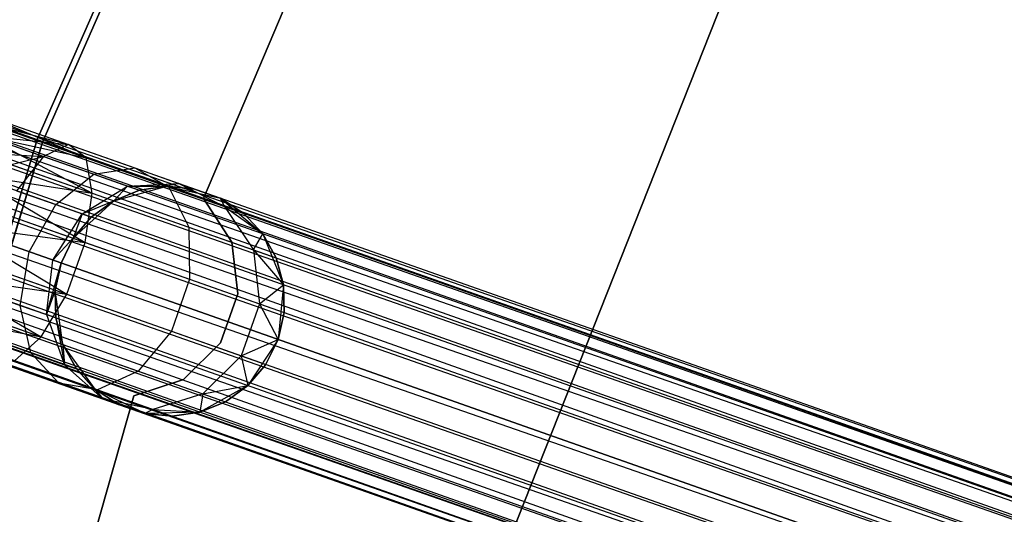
# Model space of a CAD drawing. Extents: x -189 to 189, y -189 to 189.
# Tile 111 of 256: x -58.31 to -49.75, y 18.16 to 22.46. Entities that reach past the tile are written whole.
import ezdxf

# ---------------------------------------------------------------- set-up
doc = ezdxf.new("R2010")
doc.units = 0
doc.header["$LTSCALE"] = 25.4
doc.layers.get('0').update_dxf_attribs({"linetype": 'CONTINUOUS'})

# ---------------------------------------------------------------- blocks, each defined once
blk = doc.blocks.new('NL2500012474_STL')
at = {"color": 0}
for p, q in [((32.737, 56.9115, 177.3795), (150.8592, 15.2869, 177.3795)), ((32.737, 56.9115, 177.3795), (150.8592, 15.2869, 177.6205)), ((32.737, 56.9115, 177.3795), (150.8592, 15.2869, 177.3795)), ((32.737, 56.9115, 177.3795), (150.8592, 15.2869, 177.6205)), ((32.737, 56.9115, 177.3795), (150.84, 15.2325, 177.8546)), ((32.737, 56.9115, 177.3795), (150.84, 15.2325, 177.8546)), ((32.7178, 56.8571, 177.8546), (150.84, 15.2325, 177.8546)), ((32.7178, 56.8571, 177.8546), (150.84, 15.2325, 177.8546)), ((32.7178, 56.8571, 177.8546), (150.8028, 15.1268, 178.0681)), ((32.7178, 56.8571, 177.8546), (150.8028, 15.1268, 178.0681)), ((32.7178, 56.8571, 177.8546), (150.7496, 14.976, 178.2485)), ((32.7178, 56.8571, 177.8546), (150.7496, 14.976, 178.2485)), ((32.6805, 56.7515, 176.9319), (150.8028, 15.1268, 176.9319)), ((32.6805, 56.7515, 176.9319), (150.8028, 15.1268, 176.9319)), ((32.6805, 56.7515, 176.9319), (150.84, 15.2325, 177.1454)), ((32.6805, 56.7515, 176.9319), (150.84, 15.2325, 177.1454)), ((32.6805, 56.7515, 176.9319), (150.8592, 15.2869, 177.3795)), ((32.6805, 56.7515, 176.9319), (150.8592, 15.2869, 177.3795)), ((32.6274, 56.6007, 178.2485), (150.7496, 14.976, 178.2485)), ((32.6274, 56.6007, 178.2485), (150.7496, 14.976, 178.2485)), ((32.6274, 56.6007, 178.2485), (150.6837, 14.7889, 178.3855)), ((32.6274, 56.6007, 178.2485), (150.6837, 14.7889, 178.3855)), ((32.6274, 56.6007, 178.2485), (150.6088, 14.5763, 178.4709)), ((32.6274, 56.6007, 178.2485), (150.6088, 14.5763, 178.4709)), ((32.5615, 56.4136, 176.6146), (150.6837, 14.7889, 176.6146)), ((32.5615, 56.4136, 176.6146), (150.6837, 14.7889, 176.6146)), ((32.5615, 56.4136, 176.6146), (150.7496, 14.976, 176.7515)), ((32.5615, 56.4136, 176.6146), (150.7496, 14.976, 176.7515)), ((32.5615, 56.4136, 176.6146), (150.8028, 15.1268, 176.9319)), ((32.5615, 56.4136, 176.6146), (150.8028, 15.1268, 176.9319)), ((32.4866, 56.201, 178.4709), (150.6088, 14.5763, 178.4709)), ((32.4866, 56.201, 178.4709), (150.6088, 14.5763, 178.4709)), ((150.6837, 14.7889, 176.6146), (32.407, 55.9753, 176.5)), ((32.407, 55.9753, 178.5), (150.5292, 14.3506, 178.5)), ((32.407, 55.9753, 178.5), (150.5292, 14.3506, 178.5)), ((150.6088, 14.5763, 176.5291), (32.407, 55.9753, 176.5)), ((150.6837, 14.7889, 176.6146), (32.407, 55.9753, 176.5)), ((150.6088, 14.5763, 176.5291), (32.407, 55.9753, 176.5)), ((150.5292, 14.3506, 176.5), (32.407, 55.9753, 176.5)), ((150.5292, 14.3506, 176.5), (32.407, 55.9753, 176.5)), ((32.3275, 55.7496, 178.4709), (150.4497, 14.1249, 178.4709)), ((32.3275, 55.7496, 178.4709), (150.4497, 14.1249, 178.4709)), ((32.3275, 55.7496, 178.4709), (150.3748, 13.9123, 178.3855)), ((32.3275, 55.7496, 178.4709), (150.3748, 13.9123, 178.3855)), ((32.3275, 55.7496, 178.4709), (150.3088, 13.7252, 178.2485)), ((32.3275, 55.7496, 178.4709), (150.3088, 13.7252, 178.2485)), ((32.2526, 55.537, 176.6146), (150.3748, 13.9123, 176.6146)), ((150.5292, 14.3506, 176.5), (32.2526, 55.537, 176.6146)), ((150.5292, 14.3506, 176.5), (32.2526, 55.537, 176.6146)), ((150.4497, 14.1249, 176.5291), (32.2526, 55.537, 176.6146)), ((150.4497, 14.1249, 176.5291), (32.2526, 55.537, 176.6146)), ((32.2526, 55.537, 176.6146), (150.3748, 13.9123, 176.6146)), ((32.1866, 55.3498, 178.2485), (150.3088, 13.7252, 178.2485)), ((32.1866, 55.3498, 178.2485), (150.3088, 13.7252, 178.2485)), ((32.1866, 55.3498, 178.2485), (150.2557, 13.5744, 178.0681)), ((32.1866, 55.3498, 178.2485), (150.2557, 13.5744, 178.0681)), ((150.3748, 13.9123, 176.6146), (32.1335, 55.1991, 176.9319)), ((150.3088, 13.7252, 176.7515), (32.1335, 55.1991, 176.9319)), ((150.3748, 13.9123, 176.6146), (32.1335, 55.1991, 176.9319)), ((150.3088, 13.7252, 176.7515), (32.1335, 55.1991, 176.9319)), ((150.2557, 13.5744, 176.9319), (32.1335, 55.1991, 176.9319)), ((150.2557, 13.5744, 176.9319), (32.1335, 55.1991, 176.9319)), ((32.0771, 55.039, 177.3795), (150.1993, 13.4143, 177.6205)), ((32.0771, 55.039, 177.3795), (150.1993, 13.4143, 177.3795)), ((32.0771, 55.039, 177.3795), (150.1993, 13.4143, 177.6205)), ((150.2557, 13.5744, 176.9319), (32.0771, 55.039, 177.3795)), ((150.2557, 13.5744, 176.9319), (32.0771, 55.039, 177.3795)), ((150.2185, 13.4687, 177.1454), (32.0771, 55.039, 177.3795)), ((150.2185, 13.4687, 177.1454), (32.0771, 55.039, 177.3795)), ((32.0771, 55.039, 177.3795), (150.1993, 13.4143, 177.3795)), ((32.0963, 55.0934, 177.8546), (150.2557, 13.5744, 178.0681)), ((32.0963, 55.0934, 177.8546), (150.2557, 13.5744, 178.0681)), ((32.0963, 55.0934, 177.8546), (150.2185, 13.4687, 177.8546)), ((32.0963, 55.0934, 177.8546), (150.2185, 13.4687, 177.8546)), ((32.0963, 55.0934, 177.8546), (150.1993, 13.4143, 177.6205)), ((32.0963, 55.0934, 177.8546), (150.1993, 13.4143, 177.6205)), ((133.1575, 21.4754, 26.5), (136.2381, 28.4597, 26.5)), ((136.2381, 28.4597, 17), (133.1575, 21.4754, 17)), ((136.2381, 28.4597, 17), (133.1575, 21.4754, 17)), ((133.1575, 21.4754, 26.5), (136.2381, 28.4597, 26.5)), ((133.2021, 21.4521, 20), (136.2124, 28.3006, 20)), ((136.2124, 28.3006, 19), (133.2021, 21.4521, 19)), ((133.2021, 21.4521, 20), (136.2124, 28.3006, 20)), ((136.2124, 28.3006, 19), (133.2021, 21.4521, 19)), ((134.6021, 20.96, 22), (136.797, 26.142, 22)), ((136.797, 26.142, 20), (134.6021, 20.96, 20)), ((136.797, 26.142, 20), (134.6021, 20.96, 20)), ((134.6021, 20.96, 22), (136.797, 26.142, 22)), ((139.742, 24.2633, 20), (137.1069, 17.6079, 20)), ((137.1069, 17.6079, 22), (139.742, 24.2633, 22)), ((137.1069, 17.6079, 22), (139.742, 24.2633, 22)), ((139.742, 24.2633, 20), (137.1069, 17.6079, 20)), ((132.7506, 21.6681, 27.6205), (133.429, 21.4291, 27.2364)), ((132.7506, 21.6681, 27.3795), (133.429, 21.4291, 27.2364)), ((132.7506, 21.6681, 27.3795), (133.429, 21.4291, 27.2364)), ((132.7506, 21.6681, 27.6205), (133.429, 21.4291, 27.2364)), ((132.7506, 21.6681, 27.6205), (133.5813, 21.3142, 27.6754)), ((132.7506, 21.6681, 27.6205), (133.5813, 21.3142, 27.6754)), ((132.7314, 21.6137, 27.1454), (133.429, 21.4291, 27.2364)), ((132.7314, 21.6137, 27.1454), (133.429, 21.4291, 27.2364)), ((132.7314, 21.6137, 27.8546), (133.5813, 21.3142, 27.6754)), ((132.7314, 21.6137, 27.8546), (133.5813, 21.3142, 27.6754)), ((130.9585, 14.1654, 26.5), (133.1575, 21.4754, 26.5)), ((133.1575, 21.4754, 17), (130.9585, 14.1654, 17)), ((133.1575, 21.4754, 17), (130.9585, 14.1654, 17)), ((130.9585, 14.1654, 26.5), (133.1575, 21.4754, 26.5)), ((132.6942, 21.508, 26.9319), (133.211, 21.3259, 26.8229)), ((132.6942, 21.508, 26.9319), (133.211, 21.3259, 26.8229)), ((132.6942, 21.508, 26.9319), (133.429, 21.4291, 27.2364)), ((132.6942, 21.508, 26.9319), (133.429, 21.4291, 27.2364)), ((132.6942, 21.508, 28.0681), (133.5813, 21.3142, 27.6754)), ((132.6942, 21.508, 28.0681), (133.5813, 21.3142, 27.6754)), ((132.6942, 21.508, 28.0681), (133.6331, 21.0077, 28.0393)), ((132.6942, 21.508, 28.0681), (133.6331, 21.0077, 28.0393)), ((133.1575, 21.4754, 17), (133.1575, 21.4754, 26.5)), ((133.1575, 21.4754, 17), (133.1575, 21.4754, 26.5)), ((131.0394, 14.2906, 20), (133.2021, 21.4521, 20)), ((133.2021, 21.4521, 19), (131.0394, 14.2906, 19)), ((131.0394, 14.2906, 20), (133.2021, 21.4521, 20)), ((133.2021, 21.4521, 19), (131.0394, 14.2906, 19)), ((133.2021, 21.4521, 20), (133.2021, 21.4521, 19)), ((133.2021, 21.4521, 20), (133.2021, 21.4521, 19)), ((133.429, 21.4291, 27.2364), (133.211, 21.3259, 26.8229)), ((133.429, 21.4291, 27.2364), (133.211, 21.3259, 26.8229)), ((133.5813, 21.3142, 27.6754), (133.429, 21.4291, 27.2364)), ((133.429, 21.4291, 27.2364), (134.004, 21.2264, 26.829)), ((133.429, 21.4291, 27.2364), (134.004, 21.2264, 26.829)), ((133.5813, 21.3142, 27.6754), (133.429, 21.4291, 27.2364)), ((132.5751, 21.1701, 26.6146), (133.211, 21.3259, 26.8229)), ((132.5751, 21.1701, 26.6146), (133.211, 21.3259, 26.8229)), ((132.6411, 21.3572, 26.7515), (133.211, 21.3259, 26.8229)), ((132.6411, 21.3572, 26.7515), (133.211, 21.3259, 26.8229)), ((132.6411, 21.3572, 28.2485), (133.6331, 21.0077, 28.0393)), ((132.6411, 21.3572, 28.2485), (133.6331, 21.0077, 28.0393)), ((133.211, 21.3259, 26.8229), (132.9774, 21.0284, 26.5297)), ((133.211, 21.3259, 26.8229), (132.9774, 21.0284, 26.5297)), ((133.211, 21.3259, 26.8229), (133.6492, 21.1715, 26.5125)), ((133.211, 21.3259, 26.8229), (133.6492, 21.1715, 26.5125)), ((133.6331, 21.0077, 28.0393), (133.5813, 21.3142, 27.6754)), ((133.5813, 21.3142, 27.6754), (134.3017, 21.0603, 27.165)), ((133.5813, 21.3142, 27.6754), (134.3017, 21.0603, 27.165)), ((133.6331, 21.0077, 28.0393), (133.5813, 21.3142, 27.6754)), ((133.6492, 21.1715, 26.5125), (134.004, 21.2264, 26.829)), ((133.6492, 21.1715, 26.5125), (134.004, 21.2264, 26.829)), ((134.004, 21.2264, 26.829), (134.3883, 21.091, 26.2192)), ((134.004, 21.2264, 26.829), (134.3883, 21.091, 26.2192)), ((134.004, 21.2264, 26.829), (134.3017, 21.0603, 27.165)), ((134.004, 21.2264, 26.829), (134.3017, 21.0603, 27.165)), ((132.5751, 21.1701, 28.3855), (133.6331, 21.0077, 28.0393)), ((132.5751, 21.1701, 28.3855), (133.6331, 21.0077, 28.0393)), ((132.5751, 21.1701, 28.3855), (133.5725, 20.5797, 28.2448)), ((132.5751, 21.1701, 28.3855), (133.5725, 20.5797, 28.2448)), ((133.3184, 20.9082, 26.2881), (133.6492, 21.1715, 26.5125)), ((133.3184, 20.9082, 26.2881), (133.6492, 21.1715, 26.5125)), ((133.6492, 21.1715, 26.5125), (133.9419, 21.0683, 26.048)), ((133.6492, 21.1715, 26.5125), (133.9419, 21.0683, 26.048)), ((133.5463, 20.8279, 25.9265), (133.9419, 21.0683, 26.048)), ((133.5463, 20.8279, 25.9265), (133.9419, 21.0683, 26.048)), ((133.9419, 21.0683, 26.048), (133.8214, 20.9413, 25.5)), ((133.9419, 21.0683, 26.048), (133.8214, 20.9413, 25.5)), ((133.8214, 20.9413, 20), (134.2833, 21.0668, 20)), ((133.8214, 20.9413, 20), (134.2833, 21.0668, 20)), ((133.9419, 21.0683, 26.048), (134.3883, 21.091, 26.2192)), ((133.9419, 21.0683, 26.048), (134.3883, 21.091, 26.2192)), ((133.9419, 21.0683, 26.048), (134.0447, 21.0321, 25.5)), ((133.9419, 21.0683, 26.048), (134.0447, 21.0321, 25.5)), ((133.9419, 21.0683, 26.048), (134.2833, 21.0668, 25.5)), ((133.9419, 21.0683, 26.048), (134.2833, 21.0668, 25.5)), ((134.2833, 21.0668, 25.5), (134.0447, 21.0321, 25.5)), ((134.0447, 21.0321, 25.5), (134.2833, 21.0668, 20)), ((134.0447, 21.0321, 25.5), (134.2833, 21.0668, 20)), ((134.2833, 21.0668, 25.5), (134.0447, 21.0321, 25.5)), ((134.3883, 21.091, 26.2192), (134.2833, 21.0668, 25.5)), ((134.3883, 21.091, 26.2192), (134.2833, 21.0668, 25.5)), ((134.2833, 21.0668, 20), (134.7506, 20.9633, 20)), ((134.5232, 21.0434, 25.5), (134.2833, 21.0668, 25.5)), ((134.2833, 21.0668, 20), (134.5232, 21.0434, 25.5)), ((134.2833, 21.0668, 20), (134.7506, 20.9633, 20)), ((134.2833, 21.0668, 25.5), (134.2833, 21.0668, 20)), ((134.2833, 21.0668, 25.5), (134.2833, 21.0668, 20)), ((134.5232, 21.0434, 25.5), (134.2833, 21.0668, 25.5)), ((134.2833, 21.0668, 20), (134.5232, 21.0434, 25.5)), ((134.3017, 21.0603, 27.165), (134.7831, 20.8907, 26.4011)), ((134.3017, 21.0603, 27.165), (134.7831, 20.8907, 26.4011)), ((134.3017, 21.0603, 27.165), (134.4741, 20.7113, 27.4435)), ((134.3017, 21.0603, 27.165), (134.4741, 20.7113, 27.4435)), ((134.3883, 21.091, 26.2192), (134.5232, 21.0434, 25.5)), ((134.3883, 21.091, 26.2192), (134.7506, 20.9633, 25.5)), ((134.3883, 21.091, 26.2192), (134.5232, 21.0434, 25.5)), ((134.3883, 21.091, 26.2192), (134.7506, 20.9633, 25.5)), ((134.3883, 21.091, 26.2192), (134.7831, 20.8907, 26.4011)), ((134.3883, 21.091, 26.2192), (134.7831, 20.8907, 26.4011)), ((132.9774, 21.0284, 26.5297), (133.3184, 20.9082, 26.2881)), ((132.9774, 21.0284, 26.5297), (133.3184, 20.9082, 26.2881)), ((133.5725, 20.5797, 28.2448), (133.6331, 21.0077, 28.0393)), ((133.5725, 20.5797, 28.2448), (133.6331, 21.0077, 28.0393)), ((133.6331, 21.0077, 28.0393), (134.4741, 20.7113, 27.4435)), ((133.6331, 21.0077, 28.0393), (134.4741, 20.7113, 27.4435)), ((134.0447, 21.0321, 25.5), (133.8214, 20.9413, 25.5)), ((133.8214, 20.9413, 20), (134.0447, 21.0321, 25.5)), ((134.0447, 21.0321, 25.5), (133.8214, 20.9413, 25.5)), ((133.8214, 20.9413, 20), (134.0447, 21.0321, 25.5)), ((134.5232, 21.0434, 25.5), (134.7506, 20.9633, 20)), ((134.5232, 21.0434, 25.5), (134.7506, 20.9633, 20)), ((134.7506, 20.9633, 20), (135.1163, 20.6545, 20)), ((134.7506, 20.9633, 25.5), (134.7506, 20.9633, 20)), ((134.7831, 20.8907, 26.4011), (134.7506, 20.9633, 25.5)), ((134.7831, 20.8907, 26.4011), (134.7506, 20.9633, 25.5)), ((134.9522, 20.8311, 25.5), (134.7506, 20.9633, 25.5)), ((134.7506, 20.9633, 20), (134.9522, 20.8311, 25.5)), ((134.7506, 20.9633, 20), (135.1163, 20.6545, 20)), ((134.7506, 20.9633, 25.5), (134.7506, 20.9633, 20)), ((134.9522, 20.8311, 25.5), (134.7506, 20.9633, 25.5)), ((134.7506, 20.9633, 20), (134.9522, 20.8311, 25.5)), ((132.5002, 20.9575, 28.4709), (133.5725, 20.5797, 28.2448)), ((132.5002, 20.9575, 28.4709), (133.5725, 20.5797, 28.2448)), ((133.0876, 20.4968, 26.2071), (133.3184, 20.9082, 26.2881)), ((133.0876, 20.4968, 26.2071), (133.3184, 20.9082, 26.2881)), ((133.3184, 20.9082, 26.2881), (133.5463, 20.8279, 25.9265)), ((133.3184, 20.9082, 26.2881), (133.5463, 20.8279, 25.9265)), ((133.4708, 20.6155, 20), (133.8214, 20.9413, 20)), ((133.4708, 20.6155, 20), (133.8214, 20.9413, 20)), ((133.5463, 20.8279, 25.9265), (133.8214, 20.9413, 25.5)), ((133.5463, 20.8279, 25.9265), (133.8214, 20.9413, 25.5)), ((133.8214, 20.9413, 25.5), (133.6263, 20.7997, 25.5)), ((133.6263, 20.7997, 25.5), (133.8214, 20.9413, 20)), ((133.6263, 20.7997, 25.5), (133.8214, 20.9413, 20)), ((133.8214, 20.9413, 25.5), (133.6263, 20.7997, 25.5)), ((133.8214, 20.9413, 25.5), (133.8214, 20.9413, 20)), ((133.8214, 20.9413, 25.5), (133.8214, 20.9413, 20)), ((134.8473, 20.58, 22), (134.6021, 20.96, 22)), ((134.6021, 20.96, 22), (134.6021, 20.96, 20)), ((134.6021, 20.96, 20), (134.8473, 20.58, 20)), ((134.6021, 20.96, 22), (134.6021, 20.96, 20)), ((134.6021, 20.96, 20), (134.8473, 20.58, 20)), ((134.8473, 20.58, 22), (134.6021, 20.96, 22)), ((134.7831, 20.8907, 26.4011), (134.9522, 20.8311, 25.5)), ((134.7831, 20.8907, 26.4011), (134.9522, 20.8311, 25.5)), ((134.7831, 20.8907, 26.4011), (135.1163, 20.6545, 25.5)), ((134.7831, 20.8907, 26.4011), (135.1163, 20.6545, 25.5)), ((134.7831, 20.8907, 26.4011), (135.036, 20.5133, 26.5518)), ((134.7831, 20.8907, 26.4011), (135.036, 20.5133, 26.5518)), ((133.292, 20.4248, 25.8827), (133.5463, 20.8279, 25.9265)), ((133.292, 20.4248, 25.8827), (133.5463, 20.8279, 25.9265)), ((133.5463, 20.8279, 25.9265), (133.4708, 20.6155, 25.5)), ((133.5463, 20.8279, 25.9265), (133.4708, 20.6155, 25.5)), ((133.6263, 20.7997, 25.5), (133.4708, 20.6155, 25.5)), ((133.4708, 20.6155, 20), (133.6263, 20.7997, 25.5)), ((133.6263, 20.7997, 25.5), (133.4708, 20.6155, 25.5)), ((133.4708, 20.6155, 20), (133.6263, 20.7997, 25.5)), ((133.5463, 20.8279, 25.9265), (133.6263, 20.7997, 25.5)), ((133.5463, 20.8279, 25.9265), (133.6263, 20.7997, 25.5)), ((135.1163, 20.6545, 25.5), (134.9522, 20.8311, 25.5)), ((134.9522, 20.8311, 25.5), (135.1163, 20.6545, 20)), ((134.9522, 20.8311, 25.5), (135.1163, 20.6545, 20)), ((135.1163, 20.6545, 25.5), (134.9522, 20.8311, 25.5)), ((132.4207, 20.7318, 28.5), (133.5725, 20.5797, 28.2448)), ((132.4207, 20.7318, 28.5), (133.5725, 20.5797, 28.2448)), ((132.4207, 20.7318, 28.5), (133.4134, 20.1282, 28.2448)), ((132.4207, 20.7318, 28.5), (133.4134, 20.1282, 28.2448)), ((134.4741, 20.7113, 27.4435), (135.036, 20.5133, 26.5518)), ((134.4741, 20.7113, 27.4435), (135.036, 20.5133, 26.5518)), ((134.4741, 20.7113, 27.4435), (134.4816, 20.2593, 27.6008)), ((134.4741, 20.7113, 27.4435), (134.4816, 20.2593, 27.6008)), ((135.036, 20.5133, 26.5518), (135.1163, 20.6545, 25.5)), ((135.036, 20.5133, 26.5518), (135.1163, 20.6545, 25.5)), ((135.1163, 20.6545, 20), (135.2966, 20.2111, 20)), ((135.2333, 20.4438, 25.5), (135.1163, 20.6545, 25.5)), ((135.1163, 20.6545, 20), (135.2333, 20.4438, 25.5)), ((135.1163, 20.6545, 20), (135.2966, 20.2111, 20)), ((135.1163, 20.6545, 25.5), (135.1163, 20.6545, 20)), ((135.1163, 20.6545, 25.5), (135.1163, 20.6545, 20)), ((135.2333, 20.4438, 25.5), (135.1163, 20.6545, 25.5)), ((135.1163, 20.6545, 20), (135.2333, 20.4438, 25.5)), ((133.0876, 20.4968, 26.2071), (132.7816, 20.6046, 26.4239)), ((133.0876, 20.4968, 26.2071), (132.7816, 20.6046, 26.4239)), ((133.292, 20.4248, 25.8827), (133.4708, 20.6155, 25.5)), ((133.292, 20.4248, 25.8827), (133.4708, 20.6155, 25.5)), ((133.3638, 20.3995, 20), (133.4708, 20.6155, 20)), ((133.4708, 20.6155, 25.5), (133.3638, 20.3995, 25.5)), ((133.4708, 20.6155, 25.5), (133.3638, 20.3995, 25.5)), ((133.3638, 20.3995, 20), (133.4708, 20.6155, 20)), ((133.4134, 20.1282, 28.2448), (133.5725, 20.5797, 28.2448)), ((133.4134, 20.1282, 28.2448), (133.5725, 20.5797, 28.2448)), ((133.4708, 20.6155, 25.5), (133.4708, 20.6155, 20)), ((133.4708, 20.6155, 25.5), (133.4708, 20.6155, 20)), ((133.5725, 20.5797, 28.2448), (134.4816, 20.2593, 27.6008)), ((133.5725, 20.5797, 28.2448), (134.4816, 20.2593, 27.6008)), ((134.9001, 20.131, 22), (134.8473, 20.58, 22)), ((134.8473, 20.58, 22), (134.8473, 20.58, 20)), ((134.8473, 20.58, 20), (134.9001, 20.131, 20)), ((134.8473, 20.58, 22), (134.8473, 20.58, 20)), ((134.8473, 20.58, 20), (134.9001, 20.131, 20)), ((134.9001, 20.131, 22), (134.8473, 20.58, 22)), ((132.3411, 20.5061, 28.4709), (133.4134, 20.1282, 28.2448)), ((132.3411, 20.5061, 28.4709), (133.4134, 20.1282, 28.2448)), ((133.0095, 20.0316, 26.2881), (133.0876, 20.4968, 26.2071)), ((133.0095, 20.0316, 26.2881), (133.0876, 20.4968, 26.2071)), ((133.292, 20.4248, 25.8827), (133.0876, 20.4968, 26.2071)), ((133.292, 20.4248, 25.8827), (133.0876, 20.4968, 26.2071)), ((135.036, 20.5133, 26.5518), (135.2333, 20.4438, 25.5)), ((135.036, 20.5133, 26.5518), (135.2333, 20.4438, 25.5)), ((135.036, 20.5133, 26.5518), (135.2966, 20.2111, 25.5)), ((135.036, 20.5133, 26.5518), (135.2966, 20.2111, 25.5)), ((135.036, 20.5133, 26.5518), (135.089, 20.0453, 26.6369)), ((135.036, 20.5133, 26.5518), (135.089, 20.0453, 26.6369)), ((133.2374, 19.9513, 25.9265), (133.292, 20.4248, 25.8827)), ((133.2374, 19.9513, 25.9265), (133.292, 20.4248, 25.8827)), ((133.2374, 19.9513, 25.9265), (133.3638, 20.3995, 25.5)), ((133.2374, 19.9513, 25.9265), (133.3638, 20.3995, 25.5)), ((133.3638, 20.3995, 25.5), (133.292, 20.4248, 25.8827)), ((133.3638, 20.3995, 25.5), (133.292, 20.4248, 25.8827)), ((133.3117, 20.1641, 20), (133.3638, 20.3995, 20)), ((133.3638, 20.3995, 25.5), (133.3117, 20.1641, 25.5)), ((133.3638, 20.3995, 25.5), (133.3117, 20.1641, 25.5)), ((133.3117, 20.1641, 20), (133.3638, 20.3995, 20)), ((133.3638, 20.3995, 25.5), (133.3638, 20.3995, 20)), ((133.3638, 20.3995, 25.5), (133.3638, 20.3995, 20)), ((135.2966, 20.2111, 25.5), (135.2333, 20.4438, 25.5)), ((135.2333, 20.4438, 25.5), (135.2966, 20.2111, 20)), ((135.2333, 20.4438, 25.5), (135.2966, 20.2111, 20)), ((135.2966, 20.2111, 25.5), (135.2333, 20.4438, 25.5)), ((132.2662, 20.2935, 28.3855), (133.4134, 20.1282, 28.2448)), ((132.2662, 20.2935, 28.3855), (133.4134, 20.1282, 28.2448)), ((132.2662, 20.2935, 28.3855), (133.1923, 19.7568, 28.0393)), ((132.2662, 20.2935, 28.3855), (133.1923, 19.7568, 28.0393)), ((134.4816, 20.2593, 27.6008), (134.3225, 19.8079, 27.6008)), ((134.4816, 20.2593, 27.6008), (134.3225, 19.8079, 27.6008)), ((134.4816, 20.2593, 27.6008), (135.089, 20.0453, 26.6369)), ((134.4816, 20.2593, 27.6008), (135.089, 20.0453, 26.6369)), ((135.089, 20.0453, 26.6369), (135.2966, 20.2111, 25.5)), ((135.089, 20.0453, 26.6369), (135.2966, 20.2111, 25.5)), ((135.2966, 20.2111, 20), (135.2501, 19.7348, 20)), ((135.2966, 20.2111, 20), (135.2501, 19.7348, 20)), ((135.3023, 19.9701, 25.5), (135.2966, 20.2111, 25.5)), ((135.2966, 20.2111, 20), (135.3023, 19.9701, 25.5)), ((135.2966, 20.2111, 25.5), (135.2966, 20.2111, 20)), ((135.2966, 20.2111, 25.5), (135.2966, 20.2111, 20)), ((135.3023, 19.9701, 25.5), (135.2966, 20.2111, 25.5)), ((135.2966, 20.2111, 20), (135.3023, 19.9701, 25.5)), ((132.2003, 20.1064, 28.2485), (133.1923, 19.7568, 28.0393)), ((132.2003, 20.1064, 28.2485), (133.1923, 19.7568, 28.0393)), ((132.6685, 20.1518, 26.5297), (133.0095, 20.0316, 26.2881)), ((132.6685, 20.1518, 26.5297), (133.0095, 20.0316, 26.2881)), ((133.1923, 19.7568, 28.0393), (133.4134, 20.1282, 28.2448)), ((133.1923, 19.7568, 28.0393), (133.4134, 20.1282, 28.2448)), ((133.3117, 20.1641, 25.5), (133.2374, 19.9513, 25.9265)), ((133.3117, 20.1641, 25.5), (133.2374, 19.9513, 25.9265)), ((133.3806, 19.6905, 20), (133.3117, 20.1641, 20)), ((133.3117, 20.1641, 25.5), (133.3174, 19.9231, 25.5)), ((133.3174, 19.9231, 25.5), (133.3117, 20.1641, 20)), ((133.3806, 19.6905, 20), (133.3117, 20.1641, 20)), ((133.3174, 19.9231, 25.5), (133.3117, 20.1641, 20)), ((133.3117, 20.1641, 25.5), (133.3174, 19.9231, 25.5)), ((133.3117, 20.1641, 25.5), (133.3117, 20.1641, 20)), ((133.3117, 20.1641, 25.5), (133.3117, 20.1641, 20)), ((133.4134, 20.1282, 28.2448), (134.3225, 19.8079, 27.6008)), ((133.4134, 20.1282, 28.2448), (134.3225, 19.8079, 27.6008)), ((134.7497, 19.7045, 22), (134.9001, 20.131, 22)), ((134.9001, 20.131, 20), (134.7497, 19.7045, 20)), ((134.9001, 20.131, 20), (134.7497, 19.7045, 20)), ((134.7497, 19.7045, 22), (134.9001, 20.131, 22)), ((134.9001, 20.131, 22), (134.9001, 20.131, 20)), ((134.9001, 20.131, 22), (134.9001, 20.131, 20)), ((133.1021, 19.6191, 26.5125), (133.0095, 20.0316, 26.2881)), ((133.0095, 20.0316, 26.2881), (133.2374, 19.9513, 25.9265)), ((133.1021, 19.6191, 26.5125), (133.0095, 20.0316, 26.2881)), ((133.0095, 20.0316, 26.2881), (133.2374, 19.9513, 25.9265)), ((135.089, 20.0453, 26.6369), (134.9299, 19.5939, 26.6369)), ((135.089, 20.0453, 26.6369), (134.9299, 19.5939, 26.6369)), ((135.089, 20.0453, 26.6369), (135.3023, 19.9701, 25.5)), ((135.089, 20.0453, 26.6369), (135.3023, 19.9701, 25.5)), ((135.089, 20.0453, 26.6369), (135.2501, 19.7348, 25.5)), ((135.089, 20.0453, 26.6369), (135.2501, 19.7348, 25.5)), ((132.1472, 19.9556, 28.0681), (133.1923, 19.7568, 28.0393)), ((132.1472, 19.9556, 28.0681), (133.1923, 19.7568, 28.0393)), ((133.2374, 19.9513, 25.9265), (133.3949, 19.5159, 26.048)), ((133.3174, 19.9231, 25.5), (133.2374, 19.9513, 25.9265)), ((133.3174, 19.9231, 25.5), (133.2374, 19.9513, 25.9265)), ((133.2374, 19.9513, 25.9265), (133.3949, 19.5159, 26.048)), ((135.2501, 19.7348, 25.5), (135.3023, 19.9701, 25.5)), ((135.3023, 19.9701, 25.5), (135.2501, 19.7348, 20)), ((135.2501, 19.7348, 25.5), (135.3023, 19.9701, 25.5)), ((135.3023, 19.9701, 25.5), (135.2501, 19.7348, 20)), ((133.3174, 19.9231, 25.5), (133.3949, 19.5159, 26.048)), ((133.3174, 19.9231, 25.5), (133.3949, 19.5159, 26.048)), ((133.3174, 19.9231, 25.5), (133.3806, 19.6905, 25.5)), ((133.3806, 19.6905, 20), (133.3174, 19.9231, 25.5)), ((133.3174, 19.9231, 25.5), (133.3806, 19.6905, 25.5)), ((133.3806, 19.6905, 20), (133.3174, 19.9231, 25.5)), ((132.664, 19.7735, 26.8229), (133.1021, 19.6191, 26.5125)), ((132.664, 19.7735, 26.8229), (133.1021, 19.6191, 26.5125)), ((134.3225, 19.8079, 27.6008), (134.0333, 19.4605, 27.4435)), ((134.3225, 19.8079, 27.6008), (134.0333, 19.4605, 27.4435)), ((134.3225, 19.8079, 27.6008), (134.9299, 19.5939, 26.6369)), ((134.3225, 19.8079, 27.6008), (134.9299, 19.5939, 26.6369)), ((132.9598, 19.5505, 27.6754), (133.1923, 19.7568, 28.0393)), ((132.9598, 19.5505, 27.6754), (133.1923, 19.7568, 28.0393)), ((133.1923, 19.7568, 28.0393), (134.0333, 19.4605, 27.4435)), ((133.1923, 19.7568, 28.0393), (134.0333, 19.4605, 27.4435)), ((133.6618, 19.3031, 20), (133.3806, 19.6905, 20)), ((133.3806, 19.6905, 25.5), (133.3949, 19.5159, 26.048)), ((133.3806, 19.6905, 25.5), (133.3949, 19.5159, 26.048)), ((133.3806, 19.6905, 25.5), (133.4977, 19.4797, 25.5)), ((133.4977, 19.4797, 25.5), (133.3806, 19.6905, 20)), ((133.6618, 19.3031, 20), (133.3806, 19.6905, 20)), ((133.4977, 19.4797, 25.5), (133.3806, 19.6905, 20)), ((133.3806, 19.6905, 25.5), (133.4977, 19.4797, 25.5)), ((133.3806, 19.6905, 25.5), (133.3806, 19.6905, 20)), ((133.3806, 19.6905, 25.5), (133.3806, 19.6905, 20)), ((134.4269, 19.3879, 22), (134.7497, 19.7045, 22)), ((134.7497, 19.7045, 20), (134.4269, 19.3879, 20)), ((134.7497, 19.7045, 20), (134.4269, 19.3879, 20)), ((134.4269, 19.3879, 22), (134.7497, 19.7045, 22)), ((134.7497, 19.7045, 22), (134.7497, 19.7045, 20)), ((134.7497, 19.7045, 22), (134.7497, 19.7045, 20)), ((134.9299, 19.5939, 26.6369), (135.2501, 19.7348, 25.5)), ((134.9299, 19.5939, 26.6369), (135.2501, 19.7348, 25.5)), ((135.2501, 19.7348, 20), (134.9877, 19.3345, 20)), ((135.2501, 19.7348, 20), (134.9877, 19.3345, 20)), ((135.1432, 19.5187, 25.5), (135.2501, 19.7348, 25.5)), ((135.1432, 19.5187, 25.5), (135.2501, 19.7348, 25.5)), ((135.1432, 19.5187, 25.5), (135.2501, 19.7348, 20)), ((135.1432, 19.5187, 25.5), (135.2501, 19.7348, 20)), ((135.2501, 19.7348, 25.5), (135.2501, 19.7348, 20)), ((135.2501, 19.7348, 25.5), (135.2501, 19.7348, 20)), ((133.3442, 19.3538, 26.829), (133.1021, 19.6191, 26.5125)), ((133.1021, 19.6191, 26.5125), (133.3949, 19.5159, 26.048)), ((133.1021, 19.6191, 26.5125), (133.3949, 19.5159, 26.048)), ((133.3442, 19.3538, 26.829), (133.1021, 19.6191, 26.5125)), ((134.9299, 19.5939, 26.6369), (134.5952, 19.2624, 26.5518)), ((134.9299, 19.5939, 26.6369), (134.5952, 19.2624, 26.5518)), ((134.9299, 19.5939, 26.6369), (135.1432, 19.5187, 25.5)), ((134.9299, 19.5939, 26.6369), (135.1432, 19.5187, 25.5)), ((134.9299, 19.5939, 26.6369), (134.9877, 19.3345, 25.5)), ((134.9299, 19.5939, 26.6369), (134.9877, 19.3345, 25.5)), ((132.7691, 19.5565, 27.2364), (133.3442, 19.3538, 26.829)), ((132.7691, 19.5565, 27.2364), (133.3442, 19.3538, 26.829)), ((132.9598, 19.5505, 27.6754), (133.6802, 19.2966, 27.165)), ((132.9598, 19.5505, 27.6754), (133.6802, 19.2966, 27.165)), ((133.3949, 19.5159, 26.048), (133.4977, 19.4797, 25.5)), ((133.7284, 19.2184, 26.2192), (133.3949, 19.5159, 26.048)), ((133.7284, 19.2184, 26.2192), (133.3949, 19.5159, 26.048)), ((133.3949, 19.5159, 26.048), (133.4977, 19.4797, 25.5)), ((134.9877, 19.3345, 25.5), (135.1432, 19.5187, 25.5)), ((135.1432, 19.5187, 25.5), (134.9877, 19.3345, 20)), ((135.1432, 19.5187, 25.5), (134.9877, 19.3345, 20)), ((134.9877, 19.3345, 25.5), (135.1432, 19.5187, 25.5)), ((133.4977, 19.4797, 25.5), (133.7284, 19.2184, 26.2192)), ((133.4977, 19.4797, 25.5), (133.7284, 19.2184, 26.2192)), ((133.4977, 19.4797, 25.5), (133.6618, 19.3031, 25.5)), ((133.6618, 19.3031, 20), (133.4977, 19.4797, 25.5)), ((133.4977, 19.4797, 25.5), (133.6618, 19.3031, 25.5)), ((133.6618, 19.3031, 20), (133.4977, 19.4797, 25.5)), ((134.0333, 19.4605, 27.4435), (133.6802, 19.2966, 27.165)), ((134.0333, 19.4605, 27.4435), (133.6802, 19.2966, 27.165)), ((134.0333, 19.4605, 27.4435), (134.5952, 19.2624, 26.5518)), ((134.0333, 19.4605, 27.4435), (134.5952, 19.2624, 26.5518)), ((133.6802, 19.2966, 27.165), (133.3442, 19.3538, 26.829)), ((133.3442, 19.3538, 26.829), (133.7284, 19.2184, 26.2192)), ((133.3442, 19.3538, 26.829), (133.7284, 19.2184, 26.2192)), ((133.6802, 19.2966, 27.165), (133.3442, 19.3538, 26.829)), ((133.9976, 19.2459, 22), (134.4269, 19.3879, 22)), ((134.4269, 19.3879, 20), (133.9976, 19.2459, 20)), ((134.4269, 19.3879, 20), (133.9976, 19.2459, 20)), ((133.9976, 19.2459, 22), (134.4269, 19.3879, 22)), ((134.4269, 19.3879, 22), (134.4269, 19.3879, 20)), ((134.4269, 19.3879, 22), (134.4269, 19.3879, 20)), ((134.0907, 19.0908, 20), (133.6618, 19.3031, 20)), ((133.6618, 19.3031, 25.5), (133.7284, 19.2184, 26.2192)), ((133.6618, 19.3031, 25.5), (133.7284, 19.2184, 26.2192)), ((133.6618, 19.3031, 25.5), (133.8634, 19.1709, 25.5)), ((133.8634, 19.1709, 25.5), (133.6618, 19.3031, 20)), ((134.0907, 19.0908, 20), (133.6618, 19.3031, 20)), ((133.8634, 19.1709, 25.5), (133.6618, 19.3031, 20)), ((133.6618, 19.3031, 25.5), (133.8634, 19.1709, 25.5)), ((133.6618, 19.3031, 25.5), (133.6618, 19.3031, 20)), ((133.6618, 19.3031, 25.5), (133.6618, 19.3031, 20)), ((133.6802, 19.2966, 27.165), (134.1616, 19.127, 26.4011)), ((133.6802, 19.2966, 27.165), (134.1616, 19.127, 26.4011)), ((134.5952, 19.2624, 26.5518), (134.1616, 19.127, 26.4011)), ((134.5952, 19.2624, 26.5518), (134.1616, 19.127, 26.4011)), ((134.9877, 19.3345, 20), (134.5692, 19.1021, 20)), ((134.9877, 19.3345, 20), (134.5692, 19.1021, 20)), ((134.5952, 19.2624, 26.5518), (134.5692, 19.1021, 25.5)), ((134.5952, 19.2624, 26.5518), (134.5692, 19.1021, 25.5)), ((134.5952, 19.2624, 26.5518), (134.9877, 19.3345, 25.5)), ((134.5952, 19.2624, 26.5518), (134.9877, 19.3345, 25.5)), ((134.5952, 19.2624, 26.5518), (134.7926, 19.1929, 25.5)), ((134.5952, 19.2624, 26.5518), (134.7926, 19.1929, 25.5)), ((134.7926, 19.1929, 25.5), (134.9877, 19.3345, 25.5)), ((134.9877, 19.3345, 20), (134.7926, 19.1929, 25.5)), ((134.7926, 19.1929, 25.5), (134.9877, 19.3345, 25.5)), ((134.9877, 19.3345, 20), (134.7926, 19.1929, 25.5)), ((134.9877, 19.3345, 25.5), (134.9877, 19.3345, 20)), ((134.9877, 19.3345, 25.5), (134.9877, 19.3345, 20)), ((132.4559, 13.8335, 22), (133.9976, 19.2459, 22)), ((133.9976, 19.2459, 20), (132.4559, 13.8335, 20)), ((133.9976, 19.2459, 20), (132.4559, 13.8335, 20)), ((132.4559, 13.8335, 22), (133.9976, 19.2459, 22)), ((134.1616, 19.127, 26.4011), (133.7284, 19.2184, 26.2192)), ((133.7284, 19.2184, 26.2192), (134.0907, 19.0908, 25.5)), ((133.7284, 19.2184, 26.2192), (133.8634, 19.1709, 25.5)), ((133.7284, 19.2184, 26.2192), (134.0907, 19.0908, 25.5)), ((133.7284, 19.2184, 26.2192), (133.8634, 19.1709, 25.5)), ((134.1616, 19.127, 26.4011), (133.7284, 19.2184, 26.2192)), ((134.0907, 19.0908, 20), (133.8634, 19.1709, 25.5)), ((134.0907, 19.0908, 20), (133.8634, 19.1709, 25.5)), ((133.9976, 19.2459, 22), (133.9976, 19.2459, 20)), ((133.9976, 19.2459, 22), (133.9976, 19.2459, 20)), ((134.5692, 19.1021, 25.5), (134.7926, 19.1929, 25.5)), ((134.7926, 19.1929, 25.5), (134.5692, 19.1021, 20)), ((134.7926, 19.1929, 25.5), (134.5692, 19.1021, 20)), ((134.5692, 19.1021, 25.5), (134.7926, 19.1929, 25.5)), ((134.1616, 19.127, 26.4011), (134.0907, 19.0908, 25.5)), ((134.1616, 19.127, 26.4011), (134.0907, 19.0908, 25.5)), ((134.5692, 19.1021, 20), (134.0907, 19.0908, 20)), ((134.5692, 19.1021, 20), (134.0907, 19.0908, 20)), ((134.0907, 19.0908, 25.5), (134.3307, 19.0674, 25.5)), ((134.0907, 19.0908, 25.5), (134.0907, 19.0908, 20)), ((134.3307, 19.0674, 25.5), (134.0907, 19.0908, 20)), ((134.3307, 19.0674, 25.5), (134.0907, 19.0908, 20)), ((134.0907, 19.0908, 25.5), (134.3307, 19.0674, 25.5)), ((134.0907, 19.0908, 25.5), (134.0907, 19.0908, 20)), ((134.1616, 19.127, 26.4011), (134.5692, 19.1021, 25.5)), ((134.1616, 19.127, 26.4011), (134.5692, 19.1021, 25.5)), ((134.1616, 19.127, 26.4011), (134.3307, 19.0674, 25.5)), ((134.1616, 19.127, 26.4011), (134.3307, 19.0674, 25.5)), ((134.3307, 19.0674, 25.5), (134.5692, 19.1021, 25.5)), ((134.5692, 19.1021, 20), (134.3307, 19.0674, 25.5)), ((134.3307, 19.0674, 25.5), (134.5692, 19.1021, 25.5)), ((134.5692, 19.1021, 20), (134.3307, 19.0674, 25.5)), ((134.5692, 19.1021, 25.5), (134.5692, 19.1021, 20)), ((134.5692, 19.1021, 25.5), (134.5692, 19.1021, 20))]:
    blk.add_line(p, q, dxfattribs=at)

msp = doc.modelspace()

# ---------------------------------------------------------------- block references
at = {"color": 0}
msp.add_blockref('NL2500012474_STL', (-191.3111, -0.0584, -1716.743), dxfattribs=at)

doc.saveas('drawing.dxf')
